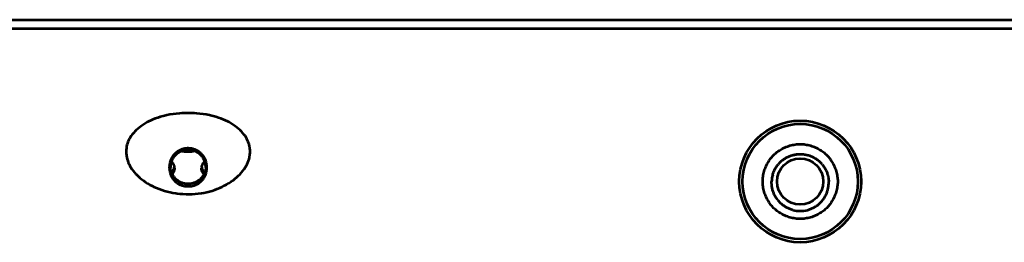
# Model space of a CAD drawing. Header units: millimetres. Extents: x 0 to 820, y 0 to 1200.
# Tile 64 of 81: x 246 to 301, y 949 to 962. Entities that reach past the tile are written whole.
import ezdxf

# ---------------------------------------------------------------- set-up
doc = ezdxf.new("R2010")
doc.units = ezdxf.units.MM
doc.header["$MEASUREMENT"] = 0
doc.layers.add('Layer 1', color=7, linetype='Continuous', lineweight=0)

# ---------------------------------------------------------------- blocks, each defined once
blk = doc.blocks.new('Block_3')
at = {"layer": 'Layer 1', "color": 18, "lineweight": 53, "true_color": 0x010101}
blk.add_line((596.49, 961.528), (70.99, 961.528), dxfattribs=at)
for points in [[(258.66, 955.059), (258.63, 955.144), (258.593, 955.229), (258.551, 955.313), (258.503, 955.396), (258.449, 955.48), (258.388, 955.562), (258.321, 955.645), (258.248, 955.726), (258.167, 955.806), (258.081, 955.885), (257.987, 955.963), (257.887, 956.039), (257.781, 956.112), (257.669, 956.183), (257.551, 956.251), (257.475, 956.292), (257.35, 956.353), (257.222, 956.41), (257.089, 956.463), (256.951, 956.512), (256.806, 956.557), (256.655, 956.599), (256.495, 956.637), (256.439, 956.649), (256.264, 956.683), (256.087, 956.712), (255.909, 956.736), (255.729, 956.754), (255.601, 956.763), (255.42, 956.772), (255.239, 956.775), (255.058, 956.772), (254.877, 956.763), (254.749, 956.754), (254.57, 956.736), (254.391, 956.712), (254.215, 956.683), (254.04, 956.649), (253.985, 956.637), (253.825, 956.599), (253.673, 956.557), (253.529, 956.512), (253.39, 956.463), (253.257, 956.41), (253.129, 956.353), (253.005, 956.291), (252.928, 956.251), (252.81, 956.183), (252.698, 956.112), (252.592, 956.039), (252.492, 955.963), (252.398, 955.885), (252.312, 955.806), (252.232, 955.726), (252.158, 955.645), (252.091, 955.562), (252.03, 955.48), (251.976, 955.396), (251.928, 955.313), (251.886, 955.228), (251.85, 955.144), (251.819, 955.059)], [(251.819, 955.059), (251.794, 954.972), (251.774, 954.882), (251.76, 954.789), (251.752, 954.693), (251.749, 954.596), (251.753, 954.498), (251.762, 954.399), (251.766, 954.365), (251.784, 954.268), (251.807, 954.172), (251.835, 954.079), (251.87, 953.985), (251.911, 953.892), (251.959, 953.798), (252.013, 953.704), (252.075, 953.61), (252.142, 953.517), (252.218, 953.424), (252.3, 953.331), (252.326, 953.304), (252.417, 953.213), (252.514, 953.125), (252.616, 953.04), (252.725, 952.957), (252.839, 952.878), (252.959, 952.801), (253.085, 952.728), (253.217, 952.658), (253.313, 952.612), (253.455, 952.548), (253.601, 952.49), (253.751, 952.436), (253.904, 952.387), (254.06, 952.344), (254.219, 952.306), (254.38, 952.274), (254.544, 952.247), (254.614, 952.237), (254.781, 952.219), (254.95, 952.206), (255.121, 952.199), (255.292, 952.198), (255.464, 952.203), (255.637, 952.214), (255.809, 952.231), (255.981, 952.254), (256.018, 952.26), (256.127, 952.279), (256.289, 952.311), (256.445, 952.349), (256.596, 952.39), (256.743, 952.437), (256.886, 952.489), (257.025, 952.546), (257.161, 952.608), (257.295, 952.675), (257.406, 952.736), (257.533, 952.812), (257.655, 952.892), (257.771, 952.975), (257.881, 953.061), (257.985, 953.149), (258.082, 953.24), (258.172, 953.331), (258.255, 953.423), (258.331, 953.517), (258.4, 953.61), (258.462, 953.705), (258.517, 953.799), (258.566, 953.893), (258.609, 953.988), (258.644, 954.083), (258.674, 954.177), (258.697, 954.272)], [(255.244, 954.782), (255.208, 954.782), (255.171, 954.78), (255.134, 954.776), (255.097, 954.772), (255.059, 954.765), (255.021, 954.757), (254.984, 954.749), (254.946, 954.738), (254.908, 954.726), (254.871, 954.712), (254.834, 954.698), (254.825, 954.694), (254.789, 954.677), (254.753, 954.66), (254.718, 954.641), (254.684, 954.621), (254.65, 954.6), (254.618, 954.577), (254.587, 954.554), (254.556, 954.53), (254.527, 954.505), (254.5, 954.479), (254.473, 954.453), (254.447, 954.426), (254.423, 954.398), (254.4, 954.369), (254.377, 954.338), (254.356, 954.307), (254.335, 954.275), (254.316, 954.242), (254.298, 954.208), (254.281, 954.173), (254.265, 954.138), (254.25, 954.101), (254.237, 954.065), (254.225, 954.027), (254.214, 953.99), (254.214, 953.988), (254.205, 953.951), (254.197, 953.912), (254.19, 953.874), (254.186, 953.836), (254.182, 953.798)], [(255.182, 954.703), (255.147, 954.7), (255.112, 954.696), (255.076, 954.691), (255.04, 954.684), (255.004, 954.675), (254.968, 954.666), (254.932, 954.654), (254.896, 954.641), (254.86, 954.627), (254.825, 954.612), (254.81, 954.605), (254.776, 954.587), (254.742, 954.569), (254.709, 954.549), (254.676, 954.528), (254.645, 954.506), (254.615, 954.483), (254.586, 954.459), (254.558, 954.434), (254.531, 954.409), (254.506, 954.383), (254.482, 954.356), (254.459, 954.329), (254.437, 954.301), (254.417, 954.273), (254.398, 954.243), (254.38, 954.213), (254.363, 954.18), (254.346, 954.148), (254.331, 954.114), (254.316, 954.079), (254.303, 954.042), (254.291, 954.005), (254.28, 953.967), (254.271, 953.927), (254.262, 953.887), (254.255, 953.846), (254.249, 953.805), (254.244, 953.762), (254.241, 953.719), (254.24, 953.705)], [(256.24, 953.705), (256.239, 953.715), (256.235, 953.758), (256.23, 953.801), (256.224, 953.844), (256.216, 953.886), (256.208, 953.926), (256.198, 953.967), (256.187, 954.005), (256.174, 954.043), (256.161, 954.079), (256.146, 954.115), (256.131, 954.149), (256.115, 954.182), (256.097, 954.215), (256.079, 954.245), (256.06, 954.275), (256.04, 954.303), (256.019, 954.331), (255.997, 954.357), (255.974, 954.384), (255.949, 954.409), (255.922, 954.434), (255.895, 954.458), (255.866, 954.481), (255.836, 954.503), (255.805, 954.525), (255.773, 954.546), (255.74, 954.566), (255.706, 954.584), (255.671, 954.602), (255.635, 954.617), (255.599, 954.632), (255.584, 954.638), (255.547, 954.651), (255.51, 954.663), (255.473, 954.673), (255.436, 954.682), (255.398, 954.689), (255.361, 954.695), (255.324, 954.699), (255.288, 954.702), (255.252, 954.704), (255.217, 954.704), (255.182, 954.703)], [(256.297, 953.798), (256.294, 953.836), (256.289, 953.874), (256.283, 953.912), (256.274, 953.95), (256.266, 953.986), (256.255, 954.024), (256.243, 954.061), (256.23, 954.098), (256.216, 954.134), (256.2, 954.17), (256.183, 954.204), (256.165, 954.239), (256.146, 954.272), (256.126, 954.304), (256.104, 954.335), (256.082, 954.366), (256.059, 954.395), (256.034, 954.423), (256.009, 954.45), (255.982, 954.477), (255.954, 954.503), (255.926, 954.528), (255.895, 954.552), (255.864, 954.576), (255.832, 954.598), (255.799, 954.619), (255.764, 954.639), (255.729, 954.658), (255.694, 954.676), (255.657, 954.692), (255.654, 954.694), (255.617, 954.709), (255.58, 954.723), (255.542, 954.735), (255.505, 954.746), (255.467, 954.756), (255.43, 954.764), (255.392, 954.77), (255.354, 954.775), (255.317, 954.779), (255.281, 954.781), (255.244, 954.782)], [(258.697, 954.272), (258.706, 954.317), (258.714, 954.362), (258.72, 954.407), (258.725, 954.454), (258.728, 954.5), (258.731, 954.547), (258.731, 954.594), (258.731, 954.607), (258.73, 954.654), (258.728, 954.7), (258.724, 954.747), (258.719, 954.794), (258.712, 954.839), (258.704, 954.885), (258.695, 954.929), (258.685, 954.973), (258.673, 955.017), (258.66, 955.059)], [(287.625, 952.909), (287.627, 952.981), (287.632, 953.053), (287.64, 953.125), (287.65, 953.197), (287.662, 953.27), (287.676, 953.342), (287.678, 953.348), (287.695, 953.42), (287.715, 953.491), (287.736, 953.562), (287.761, 953.632), (287.787, 953.701), (287.815, 953.769), (287.846, 953.835), (287.878, 953.9), (287.912, 953.964), (287.948, 954.025), (287.986, 954.086), (288.025, 954.144), (288.066, 954.2), (288.109, 954.254), (288.152, 954.307), (288.197, 954.357), (288.244, 954.405), (288.292, 954.451), (288.342, 954.496), (288.395, 954.541), (288.449, 954.583), (288.505, 954.624), (288.564, 954.663), (288.624, 954.701), (288.685, 954.737), (288.749, 954.771), (288.814, 954.803), (288.88, 954.834), (288.948, 954.862), (289.017, 954.888), (289.087, 954.912), (289.157, 954.934), (289.229, 954.954), (289.301, 954.971), (289.307, 954.972), (289.379, 954.987), (289.452, 955), (289.524, 955.009), (289.597, 955.017), (289.668, 955.022), (289.739, 955.025)], [(289.74, 955.024), (289.811, 955.022), (289.883, 955.017), (289.955, 955.009), (290.027, 954.999), (290.1, 954.987), (290.172, 954.973), (290.178, 954.971), (290.25, 954.954), (290.322, 954.934), (290.393, 954.913), (290.462, 954.888), (290.531, 954.862), (290.599, 954.834), (290.666, 954.803), (290.731, 954.771), (290.794, 954.737), (290.856, 954.701), (290.916, 954.663), (290.974, 954.624), (291.03, 954.583), (291.084, 954.54), (291.137, 954.497), (291.187, 954.451), (291.235, 954.405), (291.282, 954.357), (291.327, 954.307), (291.37, 954.254), (291.413, 954.2), (291.454, 954.144), (291.493, 954.085), (291.531, 954.025), (291.567, 953.964), (291.601, 953.9), (291.634, 953.835), (291.664, 953.769), (291.692, 953.701), (291.719, 953.632), (291.743, 953.562), (291.765, 953.492), (291.784, 953.42), (291.802, 953.348), (291.803, 953.342), (291.817, 953.27), (291.83, 953.197), (291.84, 953.125), (291.847, 953.052), (291.852, 952.981), (291.854, 952.909)], [(288.728, 954.1), (288.737, 954.108), (288.775, 954.137), (288.814, 954.164), (288.852, 954.191), (288.892, 954.216), (288.932, 954.24), (288.973, 954.263), (289.014, 954.284), (289.057, 954.305), (289.101, 954.324), (289.145, 954.343), (289.19, 954.359), (289.236, 954.375), (289.282, 954.39), (289.317, 954.4), (289.364, 954.412), (289.411, 954.422), (289.458, 954.431), (289.506, 954.439), (289.553, 954.446), (289.6, 954.451), (289.647, 954.454), (289.693, 954.457), (289.74, 954.457)], [(289.74, 954.457), (289.787, 954.456), (289.834, 954.454), (289.881, 954.451), (289.929, 954.446), (289.976, 954.44), (290.023, 954.432), (290.024, 954.431), (290.072, 954.423), (290.118, 954.412), (290.165, 954.4), (290.21, 954.387), (290.255, 954.372)], [(290.255, 954.372), (290.299, 954.357), (290.343, 954.34), (290.387, 954.321), (290.431, 954.301), (290.474, 954.28), (290.516, 954.258), (290.557, 954.234), (290.597, 954.21), (290.638, 954.184), (290.677, 954.157), (290.715, 954.128), (290.752, 954.1)], [(254.182, 953.798), (254.18, 953.761), (254.179, 953.72), (254.179, 953.68), (254.181, 953.639), (254.184, 953.598), (254.189, 953.557), (254.195, 953.518), (254.202, 953.478), (254.211, 953.439), (254.221, 953.4), (254.232, 953.363), (254.244, 953.326), (254.258, 953.29), (254.272, 953.254), (254.288, 953.22), (254.305, 953.187), (254.324, 953.154), (254.343, 953.123), (254.363, 953.091), (254.385, 953.06), (254.409, 953.03), (254.433, 953), (254.459, 952.972), (254.486, 952.944), (254.513, 952.917), (254.537, 952.896), (254.566, 952.871), (254.597, 952.847), (254.628, 952.824), (254.659, 952.803), (254.691, 952.783), (254.724, 952.764), (254.757, 952.747), (254.79, 952.731), (254.824, 952.717), (254.857, 952.704)], [(256.24, 953.77), (256.239, 953.729), (256.236, 953.689), (256.231, 953.648), (256.225, 953.606), (256.217, 953.565), (256.207, 953.524), (256.196, 953.482), (256.182, 953.441), (256.176, 953.426), (256.161, 953.386), (256.143, 953.346), (256.124, 953.308), (256.103, 953.27), (256.081, 953.233), (256.058, 953.198), (256.033, 953.164), (256.007, 953.131), (255.98, 953.099), (255.952, 953.069), (255.923, 953.041), (255.893, 953.013), (255.861, 952.987), (255.827, 952.962), (255.793, 952.938), (255.757, 952.916), (255.72, 952.894), (255.683, 952.875), (255.644, 952.857), (255.604, 952.841), (255.571, 952.828), (255.53, 952.815), (255.489, 952.803), (255.448, 952.793), (255.406, 952.785), (255.364, 952.779), (255.322, 952.775), (255.281, 952.772), (255.239, 952.771), (255.198, 952.772), (255.157, 952.775), (255.115, 952.779), (255.073, 952.786), (255.031, 952.794), (254.99, 952.803), (254.949, 952.815), (254.908, 952.828), (254.875, 952.841), (254.835, 952.857), (254.796, 952.875), (254.759, 952.895), (254.722, 952.916), (254.686, 952.938), (254.652, 952.962), (254.618, 952.987), (254.586, 953.013), (254.556, 953.041), (254.527, 953.069), (254.499, 953.099), (254.472, 953.131), (254.446, 953.164), (254.421, 953.198), (254.398, 953.233), (254.376, 953.27), (254.355, 953.308), (254.336, 953.346), (254.319, 953.386), (254.303, 953.426), (254.298, 953.441), (254.284, 953.482), (254.272, 953.523), (254.262, 953.565), (254.254, 953.606), (254.248, 953.648), (254.243, 953.689), (254.24, 953.729), (254.24, 953.77)], [(255.584, 952.691), (255.619, 952.702), (255.653, 952.716), (255.687, 952.731), (255.721, 952.747), (255.754, 952.764), (255.787, 952.783), (255.82, 952.803), (255.852, 952.825), (255.883, 952.848), (255.896, 952.857), (255.926, 952.882), (255.955, 952.907), (255.983, 952.934), (256.011, 952.961), (256.037, 952.99), (256.062, 953.019), (256.085, 953.048), (256.108, 953.079), (256.129, 953.11), (256.148, 953.141), (256.166, 953.173), (256.184, 953.206), (256.2, 953.24), (256.215, 953.275), (256.23, 953.31), (256.242, 953.347), (256.254, 953.384), (256.265, 953.422), (256.274, 953.461), (256.281, 953.5), (256.288, 953.54), (256.293, 953.581), (256.297, 953.621), (256.299, 953.662), (256.301, 953.703), (256.3, 953.744), (256.298, 953.785), (256.297, 953.798)], [(288.192, 953.294), (288.206, 953.338), (288.221, 953.383), (288.237, 953.427), (288.255, 953.471), (288.274, 953.515), (288.295, 953.558), (288.317, 953.601), (288.323, 953.612), (288.346, 953.654), (288.371, 953.695), (288.396, 953.735), (288.423, 953.774), (288.451, 953.813), (288.479, 953.85), (288.509, 953.886)], [(290.97, 953.886), (290.997, 953.854), (291.026, 953.816), (291.054, 953.778), (291.08, 953.74), (291.106, 953.7), (291.13, 953.66), (291.153, 953.619), (291.175, 953.578), (291.195, 953.535), (291.215, 953.491), (291.234, 953.447), (291.251, 953.403), (291.266, 953.357), (291.281, 953.311), (291.289, 953.283), (291.302, 953.236), (291.312, 953.189), (291.322, 953.143), (291.33, 953.096), (291.337, 953.049), (291.342, 953.002), (291.346, 952.956), (291.348, 952.909)], [(289.74, 950.794), (289.668, 950.797), (289.596, 950.802), (289.524, 950.809), (289.452, 950.819), (289.379, 950.831), (289.307, 950.846), (289.301, 950.848), (289.229, 950.865), (289.158, 950.884), (289.087, 950.906), (289.017, 950.931), (288.948, 950.957), (288.88, 950.985), (288.814, 951.016), (288.749, 951.048), (288.685, 951.082), (288.623, 951.118), (288.563, 951.156), (288.505, 951.195), (288.449, 951.236), (288.395, 951.278), (288.342, 951.322), (288.292, 951.367), (288.244, 951.414), (288.198, 951.462), (288.152, 951.512), (288.109, 951.564), (288.066, 951.619), (288.025, 951.675), (287.986, 951.733), (287.948, 951.793), (287.912, 951.855), (287.878, 951.919), (287.846, 951.983), (287.815, 952.05), (287.787, 952.118), (287.76, 952.187), (287.737, 952.257), (287.715, 952.327), (287.695, 952.399), (287.678, 952.471), (287.677, 952.477), (287.662, 952.549), (287.649, 952.622), (287.64, 952.694), (287.632, 952.766), (287.627, 952.838), (287.625, 952.909)], [(288.457, 951.881), (288.452, 951.888), (288.423, 951.927), (288.397, 951.966), (288.371, 952.006), (288.347, 952.046), (288.324, 952.086), (288.302, 952.128), (288.282, 952.17), (288.263, 952.213), (288.245, 952.257), (288.228, 952.301), (288.212, 952.346), (288.198, 952.392), (288.185, 952.439), (288.173, 952.485), (288.173, 952.486), (288.163, 952.533), (288.154, 952.58), (288.146, 952.628), (288.14, 952.675), (288.136, 952.723), (288.132, 952.77), (288.131, 952.817), (288.13, 952.863), (288.131, 952.909)], [(291.855, 952.909), (291.852, 952.838), (291.847, 952.766), (291.84, 952.694), (291.83, 952.621), (291.817, 952.549), (291.803, 952.476), (291.801, 952.471), (291.784, 952.398), (291.765, 952.327), (291.742, 952.256), (291.718, 952.186), (291.692, 952.118), (291.664, 952.05), (291.633, 951.983), (291.601, 951.918), (291.567, 951.855), (291.531, 951.793), (291.493, 951.733), (291.454, 951.675), (291.413, 951.619), (291.371, 951.565), (291.327, 951.512), (291.282, 951.462), (291.235, 951.414), (291.187, 951.367), (291.137, 951.322), (291.085, 951.278), (291.03, 951.236), (290.974, 951.195), (290.916, 951.156), (290.856, 951.118), (290.794, 951.082), (290.73, 951.048), (290.665, 951.015), (290.599, 950.985), (290.531, 950.957), (290.463, 950.93), (290.392, 950.906), (290.322, 950.884), (290.25, 950.865), (290.178, 950.847), (290.172, 950.846), (290.1, 950.831), (290.027, 950.819), (289.955, 950.809), (289.883, 950.802), (289.811, 950.797), (289.74, 950.794)], [(291.022, 951.881), (291.028, 951.888), (291.056, 951.927), (291.083, 951.966), (291.108, 952.005), (291.132, 952.046), (291.155, 952.086), (291.177, 952.128), (291.197, 952.17), (291.216, 952.213), (291.235, 952.257), (291.251, 952.301), (291.267, 952.346), (291.281, 952.392), (291.294, 952.439), (291.306, 952.485), (291.306, 952.486), (291.316, 952.533), (291.325, 952.58), (291.333, 952.628), (291.339, 952.675), (291.344, 952.723), (291.347, 952.77), (291.349, 952.817), (291.349, 952.863), (291.348, 952.909)], [(254.857, 952.704), (254.871, 952.699), (254.908, 952.686), (254.946, 952.676), (254.984, 952.666), (255.022, 952.658), (255.061, 952.651), (255.1, 952.646), (255.139, 952.641), (255.179, 952.639), (255.22, 952.637), (255.26, 952.637), (255.273, 952.638), (255.313, 952.64), (255.353, 952.643), (255.393, 952.648), (255.432, 952.654), (255.471, 952.661), (255.51, 952.67), (255.547, 952.68), (255.584, 952.691)], [(289.328, 951.298), (289.323, 951.3), (289.278, 951.313), (289.232, 951.327), (289.187, 951.342), (289.143, 951.359), (289.1, 951.377), (289.056, 951.397), (289.013, 951.418), (288.971, 951.44), (288.929, 951.463), (288.909, 951.475), (288.868, 951.501), (288.829, 951.527), (288.789, 951.555), (288.752, 951.583), (288.715, 951.613), (288.679, 951.643)], [(290.151, 951.298), (290.156, 951.3), (290.201, 951.312), (290.247, 951.327), (290.292, 951.342), (290.336, 951.359), (290.38, 951.377), (290.423, 951.397), (290.466, 951.418), (290.508, 951.44), (290.55, 951.463), (290.57, 951.475), (290.611, 951.501), (290.651, 951.527), (290.69, 951.555), (290.728, 951.583), (290.764, 951.612), (290.8, 951.643)]]:
    blk.add_lwpolyline(points, dxfattribs=at)
for points in [[(293.173, 952.909), (293.173, 954.806), (291.636, 956.343), (289.74, 956.343), (287.843, 956.343), (286.306, 954.806), (286.306, 952.909), (286.306, 951.013), (287.843, 949.476), (289.74, 949.476), (291.636, 949.476), (293.173, 951.013), (293.173, 952.909)], [(292.99, 952.909), (292.99, 954.704), (291.534, 956.159), (289.739, 956.159), (287.945, 956.159), (286.49, 954.704), (286.49, 952.909), (286.49, 951.114), (287.945, 949.659), (289.739, 949.659), (291.534, 949.659), (292.99, 951.114), (292.99, 952.909)], [(291.04, 952.909), (291.04, 953.627), (290.457, 954.209), (289.74, 954.209), (289.022, 954.209), (288.44, 953.627), (288.44, 952.909), (288.44, 952.191), (289.022, 951.609), (289.74, 951.609), (290.457, 951.609), (291.04, 952.191), (291.04, 952.909)]]:
    blk.add_open_spline(points, degree=3, knots=[0, 0, 0, 0, 1, 1, 1, 2, 2, 2, 3, 3, 3, 4, 4, 4, 4], dxfattribs=at)
for points in [[(288.728, 954.1), (288.648, 954.036), (288.575, 953.964), (288.509, 953.886)], [(290.97, 953.886), (290.904, 953.964), (290.831, 954.035), (290.752, 954.1)], [(288.192, 953.294), (288.156, 953.169), (288.136, 953.04), (288.131, 952.909)], [(288.457, 951.881), (288.523, 951.794), (288.597, 951.715), (288.679, 951.643)], [(290.8, 951.643), (290.882, 951.715), (290.957, 951.794), (291.022, 951.881)], [(289.328, 951.298), (289.462, 951.263), (289.601, 951.245), (289.74, 951.245)], [(289.74, 951.245), (289.879, 951.245), (290.017, 951.263), (290.151, 951.298)]]:
    blk.add_open_spline(points, degree=3, dxfattribs=at)
blk = doc.blocks.new('Block_33')
at = {"layer": 'Layer 1', "color": 18, "lineweight": 53, "true_color": 0x010101}
for p, q in [((70.94, 962.044), (596.54, 962.044)), ((254.464, 953.734), (254.463, 953.736)), ((254.47, 953.661), (254.47, 953.659)), ((255.997, 953.655), (255.997, 953.657))]:
    blk.add_line(p, q, dxfattribs=at)
for points in [[(255.62, 954.623), (255.577, 954.613), (255.533, 954.604), (255.488, 954.596), (255.442, 954.589), (255.432, 954.588), (255.386, 954.583), (255.339, 954.579), (255.315, 954.578), (255.267, 954.576), (255.22, 954.576), (255.173, 954.577), (255.126, 954.58), (255.08, 954.584), (255.033, 954.589), (254.988, 954.597), (254.943, 954.604), (254.898, 954.614), (254.855, 954.624)], [(254.296, 954.03), (254.3, 954.026), (254.322, 954.004), (254.342, 953.982), (254.36, 953.959), (254.378, 953.937), (254.393, 953.914), (254.407, 953.891), (254.412, 953.882), (254.424, 953.858), (254.435, 953.834), (254.444, 953.81), (254.452, 953.785), (254.458, 953.761), (254.463, 953.737)], [(256.004, 953.732), (256.008, 953.756), (256.015, 953.78), (256.023, 953.804), (256.032, 953.829), (256.043, 953.853), (256.055, 953.877), (256.063, 953.891), (256.078, 953.914), (256.093, 953.936), (256.111, 953.959), (256.129, 953.982), (256.15, 954.003), (256.172, 954.025), (256.181, 954.033)], [(254.445, 953.667), (254.436, 953.642), (254.432, 953.633), (254.421, 953.608), (254.414, 953.593), (254.401, 953.57), (254.387, 953.547), (254.372, 953.525), (254.356, 953.503), (254.339, 953.482), (254.321, 953.462), (254.303, 953.442)], [(254.47, 953.659), (254.469, 953.635), (254.467, 953.61), (254.463, 953.585), (254.458, 953.56), (254.452, 953.535), (254.444, 953.51), (254.437, 953.492), (254.427, 953.468), (254.415, 953.444), (254.402, 953.419), (254.387, 953.395), (254.371, 953.371), (254.353, 953.348), (254.343, 953.334)], [(256.129, 953.322), (256.116, 953.339), (256.098, 953.363), (256.081, 953.386), (256.066, 953.411), (256.053, 953.435), (256.041, 953.459), (256.03, 953.483), (256.022, 953.506), (256.014, 953.531), (256.008, 953.556), (256.003, 953.581), (255.999, 953.606), (255.997, 953.63), (255.997, 953.655)], [(256.171, 953.429), (256.158, 953.442), (256.139, 953.462), (256.121, 953.484), (256.113, 953.494), (256.096, 953.516), (256.08, 953.54), (256.066, 953.564), (256.052, 953.588), (256.04, 953.613), (256.03, 953.638), (256.021, 953.663)]]:
    blk.add_lwpolyline(points, dxfattribs=at)
for points in [[(254.445, 953.667), (254.453, 953.69), (254.459, 953.713), (254.463, 953.737)], [(254.47, 953.661), (254.47, 953.685), (254.468, 953.71), (254.464, 953.734)], [(256.004, 953.732), (255.999, 953.707), (255.997, 953.682), (255.996, 953.656)], [(256.003, 953.732), (256.008, 953.708), (256.013, 953.685), (256.021, 953.663)]]:
    blk.add_open_spline(points, degree=3, dxfattribs=at)

msp = doc.modelspace()

# ---------------------------------------------------------------- block references
at = {"layer": 'Layer 1'}
for name in ['Block_3', 'Block_33']:
    msp.add_blockref(name, (0, 0), dxfattribs=at)

doc.saveas('drawing.dxf')
